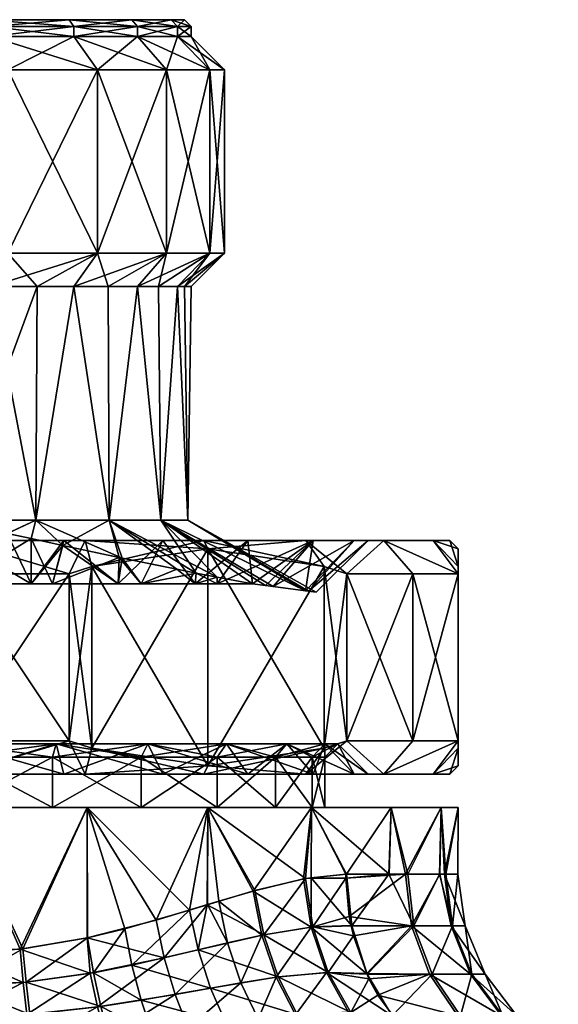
# Model space of a CAD drawing. Extents: x -0.145 to 0.145, y -0.089 to 0.
# Tile 29 of 54: x -0.073 to -0.057, y -0.03 to 0. Entities that reach past the tile are written whole.
import ezdxf

# ---------------------------------------------------------------- set-up
doc = ezdxf.new("R2010")
doc.units = 0
doc.layers.add('mesh', color=7, linetype='CONTINUOUS')

msp = doc.modelspace()

# ---------------------------------------------------------------- meshes
at = {"layer": 'mesh'}
mesh = msp.add_polyface(dxfattribs=at)
corners = [(-0.08, 0), (-0.076946, 0, -0.011398), (-0.0741, 0, -0.010219), (-0.08, 0, -0.0118), (-0.083054, 0, -0.011398), (-0.071656, 0, -0.008344), (-0.0741, 0, 0.010219), (-0.076946, 0, 0.011398), (-0.069781, 0, 0.0059), (-0.071656, 0, 0.008344), (-0.08, 0, 0.0118), (-0.083054, 0, 0.011398), (-0.076894, -0.0002, -0.011591), (-0.08, -0.0002, -0.012), (-0.074, -0.0002, -0.010392), (-0.076894, -0.0002, 0.011591), (-0.074, -0.0002, 0.010392), (-0.08, -0.0002, 0.012), (-0.083106, -0.0002, 0.011591), (-0.083106, -0.0002, -0.011591), (-0.076894, -0.0005, -0.011591), (-0.08, -0.0005, -0.012), (-0.074, -0.0005, -0.010392), (-0.076894, -0.0005, 0.011591), (-0.074, -0.0005, 0.010392), (-0.08, -0.0005, 0.012), (-0.083106, -0.0005, 0.011591), (-0.083106, -0.0005, -0.011591), (-0.076635, -0.0015, -0.012557), (-0.08, -0.0015, -0.013), (-0.076635, -0.0015, 0.012557), (-0.08, -0.0015, 0.013), (-0.083365, -0.0015, 0.012557), (-0.083365, -0.0015, -0.012557), (-0.076635, -0.007, -0.012557), (-0.08, -0.007, -0.013), (-0.0735, -0.0015, -0.011258), (-0.076635, -0.007, 0.012557), (-0.08, -0.007, 0.013), (-0.083365, -0.007, 0.012557), (-0.083365, -0.007, -0.012557), (-0.076894, -0.008, 0.011591)]
mesh.append_faces([[corners[k] for k in face] for face in [(0, 1, 2, 2), (0, 3, 1, 1), (4, 3, 0, 0), (2, 5, 0, 0), (0, 6, 7, 7), (8, 9, 0, 0), (0, 10, 11, 11), (7, 10, 0, 0), (12, 1, 13, 13), (12, 2, 1, 1), (14, 2, 12, 12), (15, 7, 16, 16), (15, 10, 7, 7), (17, 10, 15, 15), (17, 11, 10, 10), (18, 11, 17, 17), (13, 3, 19, 19), (13, 1, 3, 3), (20, 12, 21, 21), (20, 14, 12, 12), (22, 14, 20, 20), (23, 15, 24, 24), (23, 17, 15, 15), (25, 17, 23, 23), (25, 18, 17, 17), (26, 18, 25, 25), (21, 13, 27, 27), (21, 12, 13, 13), (28, 20, 29, 29), (28, 22, 20, 20), (30, 25, 23, 23), (31, 25, 30, 30), (31, 26, 25, 25), (32, 26, 31, 31), (29, 21, 33, 33), (29, 20, 21, 21), (34, 28, 35, 35), (34, 36, 28, 28), (37, 31, 30, 30), (38, 31, 37, 37), (38, 32, 31, 31), (39, 32, 38, 38), (35, 29, 40, 40), (35, 28, 29, 29), (37, 41, 38, 38)]])
mesh = msp.add_polyface(dxfattribs=at)
corners = [(-0.08, 0), (-0.069781, 0, -0.0059), (-0.068602, 0, -0.003054), (-0.071656, 0, -0.008344), (-0.068602, 0, 0.003054), (-0.069781, 0, 0.0059), (-0.0682, 0), (-0.071656, 0, 0.008344), (-0.0741, 0, 0.010219), (-0.074, -0.0002, -0.010392), (-0.0741, 0, -0.010219), (-0.071515, -0.0002, -0.008485), (-0.069608, -0.0002, -0.006), (-0.069608, -0.0002, 0.006), (-0.071515, -0.0002, 0.008485), (-0.074, -0.0002, 0.010392), (-0.076946, 0, 0.011398), (-0.074, -0.0005, -0.010392), (-0.071515, -0.0005, -0.008485), (-0.069608, -0.0005, -0.006), (-0.069608, -0.0005, 0.006), (-0.071515, -0.0005, 0.008485), (-0.074, -0.0005, 0.010392), (-0.076894, -0.0002, 0.011591), (-0.0735, -0.0015, -0.011258), (-0.076635, -0.0015, -0.012557), (-0.070808, -0.0015, -0.009192), (-0.068742, -0.0015, -0.0065), (-0.068742, -0.0015, 0.0065), (-0.070808, -0.0015, 0.009192), (-0.0735, -0.0015, 0.011258), (-0.076894, -0.0005, 0.011591), (-0.076635, -0.0015, 0.012557), (-0.0735, -0.007, -0.011258), (-0.076635, -0.007, -0.012557), (-0.070808, -0.007, -0.009192), (-0.068742, -0.007, -0.0065), (-0.070808, -0.007, 0.009192), (-0.068742, -0.007, 0.0065), (-0.0735, -0.007, 0.011258), (-0.076635, -0.007, 0.012557)]
mesh.append_faces([[corners[k] for k in face] for face in [(0, 1, 2, 2), (0, 3, 1, 1), (0, 4, 5, 5), (0, 6, 4, 4), (2, 6, 0, 0), (0, 7, 8, 8), (9, 3, 10, 10), (11, 3, 9, 9), (11, 1, 3, 3), (12, 1, 11, 11), (13, 7, 5, 5), (14, 7, 13, 13), (14, 8, 7, 7), (15, 8, 14, 14), (15, 16, 8, 8), (17, 11, 9, 9), (18, 11, 17, 17), (18, 12, 11, 11), (19, 12, 18, 18), (20, 14, 13, 13), (21, 14, 20, 20), (21, 15, 14, 14), (22, 15, 21, 21), (22, 23, 15, 15), (24, 17, 25, 25), (24, 18, 17, 17), (26, 18, 24, 24), (26, 19, 18, 18), (27, 19, 26, 26), (28, 21, 20, 20), (29, 21, 28, 28), (29, 22, 21, 21), (30, 22, 29, 29), (30, 31, 22, 22), (32, 31, 30, 30), (33, 24, 34, 34), (33, 26, 24, 24), (35, 26, 33, 33), (35, 27, 26, 26), (36, 27, 35, 35), (37, 29, 38, 38), (37, 30, 29, 29), (39, 30, 37, 37), (39, 32, 30, 30), (40, 32, 39, 39)]])
mesh = msp.add_polyface(dxfattribs=at)
corners = [(-0.069608, -0.0002, -0.006), (-0.068602, 0, -0.003054), (-0.069781, 0, -0.0059), (-0.068409, -0.0002, -0.003106), (-0.0682, 0), (-0.068, -0.0002), (-0.068602, 0, 0.003054), (-0.068409, -0.0002, 0.003106), (-0.069781, 0, 0.0059), (-0.069608, -0.0002, 0.006), (-0.069608, -0.0005, -0.006), (-0.068409, -0.0005, -0.003106), (-0.068, -0.0005), (-0.068409, -0.0005, 0.003106), (-0.069608, -0.0005, 0.006), (-0.068742, -0.0015, -0.0065), (-0.067443, -0.0015, -0.003365), (-0.067, -0.0015), (-0.067443, -0.0015, 0.003365), (-0.068742, -0.0015, 0.0065), (-0.068742, -0.007, -0.0065), (-0.067443, -0.007, -0.003365), (-0.067, -0.007), (-0.067443, -0.007, 0.003365), (-0.068742, -0.007, 0.0065), (-0.070808, -0.0015, 0.009192), (-0.06898, -0.008, -0.004485), (-0.069608, -0.008, -0.006), (-0.068409, -0.008, -0.003106), (-0.068201, -0.008, -0.001529), (-0.068, -0.008), (-0.068409, -0.008, 0.003106), (-0.068201, -0.008, 0.001529), (-0.069608, -0.008, 0.006), (-0.06898, -0.008, 0.004485)]
mesh.append_faces([[corners[k] for k in face] for face in [(0, 1, 2, 2), (3, 1, 0, 0), (3, 4, 1, 1), (5, 4, 3, 3), (5, 6, 4, 4), (7, 6, 5, 5), (7, 8, 6, 6), (9, 8, 7, 7), (10, 3, 0, 0), (11, 3, 10, 10), (11, 5, 3, 3), (12, 5, 11, 11), (12, 7, 5, 5), (13, 7, 12, 12), (13, 9, 7, 7), (14, 9, 13, 13), (15, 11, 10, 10), (16, 11, 15, 15), (16, 12, 11, 11), (17, 12, 16, 16), (17, 13, 12, 12), (18, 13, 17, 17), (18, 14, 13, 13), (19, 14, 18, 18), (20, 16, 15, 15), (21, 16, 20, 20), (21, 17, 16, 16), (22, 17, 21, 21), (22, 18, 17, 17), (23, 18, 22, 22), (23, 19, 18, 18), (24, 19, 23, 23), (24, 25, 19, 19), (26, 20, 27, 27), (26, 21, 20, 20), (28, 21, 26, 26), (29, 21, 28, 28), (29, 22, 21, 21), (30, 22, 29, 29), (22, 31, 23, 23), (22, 32, 31, 31), (30, 32, 22, 22), (23, 33, 24, 24), (23, 34, 33, 33), (31, 34, 23, 23)]])
mesh = msp.add_polyface(dxfattribs=at)
corners = [(-0.071817, -0.01561, 0.011881), (-0.075, -0.01561, 0.01475), (-0.075, -0.01561, 0.0123), (-0.071182, -0.01561, 0.014247), (-0.06885, -0.01561, 0.010652), (-0.075204, -0.008, -0.011), (-0.0735, -0.007, -0.011258), (-0.076635, -0.007, -0.012557), (-0.074, -0.008, -0.010392), (-0.072621, -0.008, -0.009334), (-0.070808, -0.007, -0.009192), (-0.071515, -0.008, -0.008485), (-0.070486, -0.008, -0.007145), (-0.068742, -0.007, -0.0065), (-0.069608, -0.008, -0.006), (-0.071515, -0.008, 0.008485), (-0.070808, -0.007, 0.009192), (-0.068742, -0.007, 0.0065), (-0.070486, -0.008, 0.007145), (-0.069608, -0.008, 0.006), (-0.0735, -0.007, 0.011258), (-0.075204, -0.008, 0.011), (-0.076894, -0.008, 0.011591), (-0.074, -0.008, 0.010392), (-0.072621, -0.008, 0.009334), (-0.075204, -0.014999, 0.011), (-0.072659, -0.015, 0.009492), (-0.07046, -0.015, 0.007279), (-0.068906, -0.015, 0.004574), (-0.075204, -0.014999, -0.011), (-0.072659, -0.015, -0.009492), (-0.07046, -0.015, -0.007279), (-0.068906, -0.015, -0.004574), (-0.075, -0.01691, -0.011), (-0.073511, -0.015395, -0.010899), (-0.075551, -0.01691, 0.010927), (-0.075554, -0.015, 0.010952), (-0.071849, -0.015764, 0.010539), (-0.073508, -0.015396, 0.010898), (-0.072794, -0.015554, 0.010744), (-0.072794, -0.015554, -0.010744), (-0.071849, -0.015764, -0.010539), (-0.070073, -0.01614, -0.009835)]
mesh.append_faces([[corners[k] for k in face] for face in [(0, 1, 2, 2), (0, 3, 1, 1), (4, 3, 0, 0), (5, 6, 7, 7), (8, 6, 5, 5), (9, 6, 8, 8), (9, 10, 6, 6), (11, 10, 9, 9), (12, 10, 11, 11), (12, 13, 10, 10), (14, 13, 12, 12), (15, 16, 17, 17), (17, 18, 15, 15), (17, 19, 18, 18), (20, 21, 22, 22), (20, 23, 21, 21), (16, 23, 20, 20), (16, 24, 23, 23), (15, 24, 16, 16), (23, 25, 21, 21), (24, 25, 23, 23), (24, 26, 25, 25), (15, 26, 24, 24), (15, 27, 26, 26), (18, 27, 15, 15), (19, 27, 18, 18), (19, 28, 27, 27), (29, 8, 5, 5), (30, 8, 29, 29), (30, 9, 8, 8), (30, 11, 9, 9), (31, 11, 30, 30), (31, 12, 11, 11), (31, 14, 12, 12), (32, 14, 31, 31), (33, 34, 29, 29), (35, 36, 25, 25), (37, 26, 27, 27), (26, 38, 25, 25), (26, 39, 38, 38), (37, 39, 26, 26), (34, 30, 29, 29), (34, 40, 30, 30), (41, 30, 40, 40), (42, 31, 30, 30)]])
mesh = msp.add_polyface(dxfattribs=at)
corners = [(-0.06885, -0.01561, -0.010652), (-0.06457, -0.01561, -0.01043), (-0.066303, -0.01561, -0.008697), (-0.067625, -0.01561, -0.012774), (-0.071817, -0.01561, -0.011881), (-0.071182, -0.01561, -0.014247), (-0.06885, -0.01561, 0.010652), (-0.067625, -0.01561, 0.012774), (-0.071182, -0.01561, 0.014247), (-0.066303, -0.01561, 0.008697), (-0.06457, -0.01561, 0.01043), (-0.064348, -0.01561, 0.00615), (-0.062226, -0.01561, 0.007375), (-0.063119, -0.01561, 0.003183), (-0.062226, -0.01561, -0.007375), (-0.064348, -0.01561, -0.00615), (-0.066166, -0.01691, 0.006554), (-0.063119, -0.01561, -0.003183), (-0.064578, -0.01712, -0.002793), (-0.0627, -0.01561), (-0.06449, -0.017132, -0.002034), (-0.067884, -0.01691, -0.008286), (-0.067222, -0.01691, -0.007778), (-0.067884, -0.01691, 0.008286), (-0.0675, -0.01586, -0.01299), (-0.070981, -0.016389, -0.015), (-0.063341, -0.01661, -0.010589), (-0.064019, -0.016389, -0.010981), (-0.0675, -0.01586, 0.01299), (-0.064019, -0.016389, 0.010981), (-0.063341, -0.01661, 0.010589), (-0.06898, -0.008, 0.004485), (-0.068906, -0.015, 0.004574), (-0.069608, -0.008, 0.006), (-0.068409, -0.008, 0.003106), (-0.068102, -0.015, 0.00156), (-0.068201, -0.008, 0.001529), (-0.068, -0.008), (-0.068102, -0.015, -0.001542), (-0.068201, -0.008, -0.001529), (-0.068409, -0.008, -0.003106), (-0.068906, -0.015, -0.004574), (-0.06898, -0.008, -0.004485), (-0.069608, -0.008, -0.006), (-0.067856, -0.016585, 0.008326), (-0.07046, -0.015, 0.007279), (-0.067222, -0.016708, 0.007779), (-0.07046, -0.015, -0.007279), (-0.067218, -0.016709, -0.007774), (-0.06449, -0.017132, 0.002034), (-0.064578, -0.01712, 0.002793), (-0.065545, -0.016993, 0.005459), (-0.065775, -0.016962, 0.005864)]
mesh.append_faces([[corners[k] for k in face] for face in [(0, 1, 2, 2), (0, 3, 1, 1), (4, 3, 0, 0), (4, 5, 3, 3), (6, 7, 8, 8), (9, 7, 6, 6), (9, 10, 7, 7), (11, 10, 9, 9), (11, 12, 10, 10), (13, 12, 11, 11), (2, 14, 15, 15), (2, 1, 14, 14), (9, 16, 11, 11), (17, 18, 15, 15), (19, 20, 17, 17), (2, 21, 0, 0), (15, 22, 2, 2), (6, 23, 9, 9), (3, 24, 1, 1), (3, 25, 24, 24), (5, 25, 3, 3), (1, 26, 14, 14), (24, 27, 1, 1), (7, 28, 8, 8), (7, 29, 28, 28), (10, 29, 7, 7), (12, 30, 10, 10), (31, 32, 33, 33), (34, 32, 31, 31), (34, 35, 32, 32), (36, 35, 34, 34), (37, 35, 36, 36), (37, 38, 35, 35), (39, 38, 37, 37), (39, 40, 38, 38), (41, 42, 43, 43), (41, 40, 42, 42), (38, 40, 41, 41), (32, 44, 45, 45), (16, 46, 32, 32), (47, 48, 41, 41), (18, 38, 41, 41), (49, 35, 38, 38), (50, 32, 35, 35), (51, 52, 32, 32)]])
mesh = msp.add_polyface(dxfattribs=at)
corners = [(-0.075, -0.01561, -0.0123), (-0.071182, -0.01561, -0.014247), (-0.071817, -0.01561, -0.011881), (-0.075, -0.01561, -0.01475), (-0.078183, -0.01561, -0.011881), (-0.06885, -0.01561, -0.010652), (-0.070185, -0.01691, -0.00981), (-0.072796, -0.01691, -0.01071), (-0.072153, -0.01691, -0.010625), (-0.075, -0.01691, -0.011), (-0.075551, -0.01691, -0.010927), (-0.075, -0.01561, 0.0123), (-0.072796, -0.01691, 0.01071), (-0.071817, -0.01561, 0.011881), (-0.075, -0.01691, 0.011), (-0.075551, -0.01691, 0.010927), (-0.070185, -0.01691, 0.00981), (-0.06885, -0.01561, 0.010652), (-0.072153, -0.01691, 0.010625), (-0.071659, -0.01661, -0.015392), (-0.070981, -0.016389, -0.015), (-0.075, -0.01661, -0.01575), (-0.071182, -0.01561, 0.014247), (-0.071659, -0.01661, 0.015392), (-0.075, -0.01561, 0.01475), (-0.070981, -0.016389, 0.015), (-0.0675, -0.01586, 0.01299), (-0.075, -0.01661, 0.01575), (-0.071659, -0.02161, 0.015392), (-0.073511, -0.015395, -0.010899), (-0.072794, -0.015554, -0.010744), (-0.071849, -0.015764, -0.010539), (-0.073508, -0.015396, 0.010898), (-0.072794, -0.015554, 0.010744), (-0.071849, -0.015764, 0.010539), (-0.0695, -0.01691, -0.009526), (-0.070073, -0.01614, -0.009835), (-0.075204, -0.014999, -0.011), (-0.07016, -0.016121, 0.00987), (-0.0695, -0.01691, 0.009526), (-0.075554, -0.015, -0.010952), (-0.075204, -0.014999, 0.011), (-0.07046, -0.015, 0.007279), (-0.068434, -0.016471, 0.008825), (-0.072659, -0.015, -0.009492), (-0.068434, -0.016471, -0.008825), (-0.07046, -0.015, -0.007279)]
mesh.append_faces([[corners[k] for k in face] for face in [(0, 1, 2, 2), (0, 3, 1, 1), (4, 3, 0, 0), (5, 6, 2, 2), (2, 7, 0, 0), (2, 8, 7, 7), (6, 8, 2, 2), (0, 9, 10, 10), (7, 9, 0, 0), (11, 12, 13, 13), (11, 14, 12, 12), (15, 14, 11, 11), (13, 16, 17, 17), (13, 18, 16, 16), (12, 18, 13, 13), (1, 19, 20, 20), (3, 19, 1, 1), (3, 21, 19, 19), (22, 23, 24, 24), (22, 25, 23, 23), (26, 25, 22, 22), (23, 27, 24, 24), (28, 23, 25, 25), (7, 29, 9, 9), (7, 30, 29, 29), (8, 30, 7, 7), (8, 31, 30, 30), (6, 31, 8, 8), (32, 14, 15, 15), (33, 14, 32, 32), (33, 12, 14, 14), (34, 12, 33, 33), (34, 18, 12, 12), (35, 36, 6, 6), (9, 37, 10, 10), (6, 36, 31, 31), (38, 18, 34, 34), (38, 16, 18, 18), (38, 39, 16, 16), (37, 40, 10, 10), (15, 41, 32, 32), (34, 42, 38, 38), (42, 43, 38, 38), (36, 44, 31, 31), (36, 45, 46, 46)]])
mesh = msp.add_polyface(dxfattribs=at)
corners = [(-0.069302, -0.021705, 0.009868), (-0.067222, -0.0221, 0.007778), (-0.0695, -0.0221, 0.009526), (-0.066943, -0.021705, 0.008057), (-0.065474, -0.0221, 0.0055), (-0.065132, -0.021705, 0.005697), (-0.066943, -0.021705, -0.008057), (-0.0695, -0.0221, -0.009526), (-0.067222, -0.0221, -0.007778), (-0.069302, -0.021705, -0.009868), (-0.06885, -0.02261, -0.010652), (-0.065132, -0.021705, -0.005697), (-0.066303, -0.02261, -0.008697), (-0.066303, -0.02261, 0.008697), (-0.066303, -0.01561, -0.008697), (-0.067222, -0.01691, -0.007778), (-0.067884, -0.01691, -0.008286), (-0.064348, -0.01561, -0.00615), (-0.066166, -0.01691, -0.006554), (-0.06885, -0.01561, -0.010652), (-0.0695, -0.01691, -0.009526), (-0.070185, -0.01691, -0.00981), (-0.066303, -0.01561, 0.008697), (-0.067222, -0.01691, 0.007778), (-0.066166, -0.01691, 0.006554), (-0.067884, -0.01691, 0.008286), (-0.06885, -0.01561, 0.010652), (-0.0695, -0.01691, 0.009526), (-0.070185, -0.01691, 0.00981), (-0.067625, -0.02261, -0.012774), (-0.064019, -0.021831, -0.010981), (-0.0675, -0.02236, -0.01299), (-0.067625, -0.02261, 0.012774), (-0.070981, -0.021831, 0.015), (-0.0675, -0.02236, 0.01299), (-0.0675, -0.01586, 0.01299), (-0.070981, -0.016389, 0.015), (-0.0675, -0.01586, -0.01299), (-0.070981, -0.016389, -0.015), (-0.068434, -0.016471, -0.008825), (-0.067856, -0.016585, -0.008326), (-0.067218, -0.016709, -0.007774), (-0.067856, -0.016585, 0.008326), (-0.068434, -0.016471, 0.008825), (-0.067222, -0.016708, 0.007779), (-0.070073, -0.01614, -0.009835), (-0.07016, -0.016121, 0.00987), (-0.068906, -0.015, 0.004574), (-0.065775, -0.016962, 0.005864), (-0.07046, -0.015, 0.007279), (-0.068906, -0.015, -0.004574), (-0.065775, -0.016962, -0.005864), (-0.07046, -0.015, -0.007279), (-0.065545, -0.016993, -0.005459), (-0.064578, -0.01712, -0.002793)]
mesh.append_faces([[corners[k] for k in face] for face in [(0, 1, 2, 2), (3, 1, 0, 0), (3, 4, 1, 1), (5, 4, 3, 3), (6, 7, 8, 8), (9, 7, 6, 6), (6, 10, 9, 9), (11, 12, 6, 6), (0, 13, 3, 3), (14, 15, 16, 16), (17, 18, 15, 15), (19, 20, 21, 21), (16, 20, 19, 19), (22, 23, 24, 24), (22, 25, 23, 23), (26, 27, 25, 25), (28, 27, 26, 26), (29, 30, 31, 31), (32, 33, 34, 34), (33, 35, 34, 34), (33, 36, 35, 35), (31, 37, 38, 38), (30, 37, 31, 31), (16, 39, 20, 20), (16, 40, 39, 39), (15, 40, 16, 16), (15, 41, 40, 40), (18, 41, 15, 15), (42, 27, 43, 43), (42, 25, 27, 27), (44, 25, 42, 42), (44, 23, 25, 25), (24, 23, 44, 44), (20, 39, 45, 45), (43, 27, 46, 46), (24, 47, 48, 48), (49, 42, 43, 43), (47, 44, 42, 42), (50, 18, 51, 51), (50, 41, 18, 18), (52, 40, 41, 41), (52, 39, 40, 40), (53, 50, 51, 51), (54, 50, 53, 53)]])
mesh = msp.add_polyface(dxfattribs=at)
corners = [(-0.065132, -0.021705, 0.005697), (-0.064375, -0.0221, 0.002847), (-0.065474, -0.0221, 0.0055), (-0.063993, -0.021705, 0.002949), (-0.064, -0.0221), (-0.063605, -0.021705), (-0.064375, -0.0221, -0.002847), (-0.063993, -0.021705, -0.002949), (-0.065474, -0.0221, -0.0055), (-0.065132, -0.021705, -0.005697), (-0.067222, -0.0221, -0.007778), (-0.066943, -0.021705, -0.008057), (-0.064348, -0.02261, -0.00615), (-0.063119, -0.02261, -0.003183), (-0.0627, -0.02261), (-0.063119, -0.02261, 0.003183), (-0.066943, -0.021705, 0.008057), (-0.064348, -0.02261, 0.00615), (-0.063119, -0.01561, 0.003183), (-0.064348, -0.01561, 0.00615), (-0.065545, -0.016993, 0.005459), (-0.065775, -0.016962, 0.005864), (-0.066166, -0.01691, 0.006554), (-0.06449, -0.017132, 0.002034), (-0.0627, -0.01561), (-0.064578, -0.01712, 0.002793), (-0.064348, -0.01561, -0.00615), (-0.065545, -0.016993, -0.005459), (-0.065775, -0.016962, -0.005864), (-0.064578, -0.01712, -0.002793), (-0.063119, -0.01561, -0.003183), (-0.06449, -0.017132, -0.002034), (-0.064253, -0.017163), (-0.066166, -0.01691, -0.006554), (-0.06457, -0.01561, -0.01043), (-0.064019, -0.016389, -0.010981), (-0.063341, -0.01661, -0.010589), (-0.06457, -0.01561, 0.01043), (-0.063341, -0.01661, 0.010589), (-0.064019, -0.016389, 0.010981), (-0.06457, -0.02261, -0.01043), (-0.063341, -0.02161, -0.010589), (-0.064019, -0.021831, -0.010981), (-0.06457, -0.02261, 0.01043), (-0.063341, -0.02161, 0.010589), (-0.062226, -0.02261, 0.007375), (-0.064019, -0.021831, 0.010981), (-0.0675, -0.02236, 0.01299), (-0.0675, -0.01586, 0.01299), (-0.0675, -0.01586, -0.01299), (-0.068102, -0.015, -0.001542), (-0.068102, -0.015, 0.00156), (-0.068906, -0.015, 0.004574)]
mesh.append_faces([[corners[k] for k in face] for face in [(0, 1, 2, 2), (3, 1, 0, 0), (3, 4, 1, 1), (5, 4, 3, 3), (5, 6, 4, 4), (7, 6, 5, 5), (7, 8, 6, 6), (9, 8, 7, 7), (9, 10, 8, 8), (11, 10, 9, 9), (7, 12, 9, 9), (5, 13, 7, 7), (3, 14, 5, 5), (0, 15, 3, 3), (16, 17, 0, 0), (18, 19, 20, 20), (19, 21, 20, 20), (19, 22, 21, 21), (18, 23, 24, 24), (18, 25, 23, 23), (20, 25, 18, 18), (26, 27, 28, 28), (26, 29, 27, 27), (30, 31, 29, 29), (24, 32, 31, 31), (23, 32, 24, 24), (28, 33, 26, 26), (34, 35, 36, 36), (37, 38, 39, 39), (40, 41, 42, 42), (43, 44, 45, 45), (43, 46, 44, 44), (47, 46, 43, 43), (46, 38, 44, 44), (46, 39, 38, 38), (47, 39, 46, 46), (47, 48, 39, 39), (42, 35, 49, 49), (41, 35, 42, 42), (41, 36, 35, 35), (31, 50, 29, 29), (32, 50, 31, 31), (23, 50, 32, 32), (25, 51, 23, 23), (20, 52, 25, 25)]])
mesh = msp.add_polyface(dxfattribs=at)
corners = [(-0.063119, -0.01561, 0.003183), (-0.060753, -0.01561, 0.003818), (-0.062226, -0.01561, 0.007375), (-0.0627, -0.01561), (-0.06025, -0.01561), (-0.063119, -0.01561, -0.003183), (-0.060753, -0.01561, -0.003818), (-0.064348, -0.01561, -0.00615), (-0.062226, -0.01561, -0.007375), (-0.06, -0.01586), (-0.06, -0.016389, -0.004019), (-0.06, -0.01661, -0.004802), (-0.06136, -0.01661, -0.007875), (-0.063341, -0.01661, -0.010589), (-0.06, -0.01661, 0.004802), (-0.06, -0.016389, 0.004019), (-0.06136, -0.01661, 0.007875), (-0.063341, -0.01661, 0.010589), (-0.06025, -0.02261), (-0.06, -0.021831, 0.004019), (-0.06, -0.02236), (-0.060753, -0.02261, 0.003818), (-0.06, -0.02161, 0.004802), (-0.062226, -0.02261, 0.007375), (-0.060753, -0.02261, -0.003818), (-0.06, -0.02161, -0.004802), (-0.062226, -0.02261, -0.007375), (-0.06, -0.021831, -0.004019), (-0.06136, -0.02161, -0.007875), (-0.063341, -0.02161, -0.010589), (-0.06136, -0.02161, 0.007875), (-0.063341, -0.02161, 0.010589)]
mesh.append_faces([[corners[k] for k in face] for face in [(0, 1, 2, 2), (3, 1, 0, 0), (3, 4, 1, 1), (5, 4, 3, 3), (5, 6, 4, 4), (7, 6, 5, 5), (7, 8, 6, 6), (4, 9, 1, 1), (4, 10, 9, 9), (6, 10, 4, 4), (6, 11, 10, 10), (8, 11, 6, 6), (8, 12, 11, 11), (13, 12, 8, 8), (1, 14, 2, 2), (1, 15, 14, 14), (9, 15, 1, 1), (2, 16, 17, 17), (14, 16, 2, 2), (18, 19, 20, 20), (21, 22, 19, 19), (23, 22, 21, 21), (24, 25, 26, 26), (24, 27, 25, 25), (20, 27, 24, 24), (26, 28, 29, 29), (25, 28, 26, 26), (23, 30, 22, 22), (23, 31, 30, 30), (27, 11, 25, 25), (27, 10, 11, 11), (20, 10, 27, 27), (20, 9, 10, 10), (19, 9, 20, 20), (19, 15, 9, 9), (22, 15, 19, 19), (22, 14, 15, 15), (28, 25, 11, 11), (12, 28, 11, 11), (12, 29, 28, 28), (13, 29, 12, 12), (30, 31, 17, 17), (16, 30, 17, 17), (16, 22, 30, 30), (14, 22, 16, 16)]])
mesh = msp.add_polyface(dxfattribs=at)
corners = [(-0.072153, -0.02361, -0.010625), (-0.0695, -0.0221, -0.009526), (-0.072153, -0.0221, -0.010625), (-0.0695, -0.02361, 0.009526), (-0.072153, -0.0221, 0.010625), (-0.0695, -0.0221, 0.009526), (-0.072153, -0.02361, 0.010625), (-0.075, -0.0221, 0.011), (-0.075, -0.02361, 0.011), (-0.077847, -0.0221, 0.010625), (-0.075, -0.02361, -0.011), (-0.075, -0.0221, -0.011), (-0.072051, -0.021705, 0.011007), (-0.075, -0.021705, 0.011395), (-0.069302, -0.021705, 0.009868), (-0.069302, -0.021705, -0.009868), (-0.072051, -0.021705, -0.011007), (-0.075, -0.021705, -0.011395), (-0.077847, -0.0221, -0.010625), (-0.071817, -0.02261, -0.011881), (-0.075, -0.02261, -0.01475), (-0.075, -0.02261, -0.0123), (-0.071182, -0.02261, -0.014247), (-0.06885, -0.02261, -0.010652), (-0.075, -0.02261, 0.0123), (-0.071182, -0.02261, 0.014247), (-0.071817, -0.02261, 0.011881), (-0.075, -0.02261, 0.01475), (-0.078183, -0.02261, 0.011881), (-0.06885, -0.02261, 0.010652), (-0.077949, -0.021705, 0.011007), (-0.071659, -0.02161, -0.015392), (-0.070981, -0.021831, -0.015), (-0.0675, -0.02236, -0.01299), (-0.075, -0.02161, -0.01575), (-0.071659, -0.02161, 0.015392), (-0.070981, -0.021831, 0.015), (-0.075, -0.02161, 0.01575), (-0.070981, -0.016389, 0.015), (-0.071659, -0.01661, -0.015392), (-0.070981, -0.016389, -0.015), (-0.075, -0.01661, -0.01575), (-0.078341, -0.02161, -0.015392), (-0.075, -0.01661, 0.01575), (-0.071659, -0.01661, 0.015392)]
mesh.append_faces([[corners[k] for k in face] for face in [(0, 1, 2, 2), (3, 4, 5, 5), (6, 7, 4, 4), (8, 9, 7, 7), (10, 2, 11, 11), (12, 4, 13, 13), (12, 5, 4, 4), (14, 5, 12, 12), (15, 2, 1, 1), (16, 2, 15, 15), (16, 11, 2, 2), (17, 11, 16, 16), (17, 18, 11, 11), (13, 4, 7, 7), (19, 20, 21, 21), (19, 22, 20, 20), (23, 22, 19, 19), (24, 25, 26, 26), (24, 27, 25, 25), (28, 27, 24, 24), (16, 21, 17, 17), (16, 19, 21, 21), (15, 19, 16, 16), (15, 23, 19, 19), (12, 29, 14, 14), (12, 26, 29, 29), (13, 26, 12, 12), (13, 24, 26, 26), (30, 24, 13, 13), (22, 31, 20, 20), (22, 32, 31, 31), (33, 32, 22, 22), (31, 34, 20, 20), (25, 35, 36, 36), (27, 35, 25, 25), (27, 37, 35, 35), (35, 38, 36, 36), (32, 39, 31, 31), (32, 40, 39, 39), (33, 40, 32, 32), (34, 31, 39, 39), (41, 34, 39, 39), (41, 42, 34, 34), (43, 35, 37, 37), (44, 35, 43, 43)]])
mesh = msp.add_polyface(dxfattribs=at)
corners = [(-0.0695, -0.02361, -0.009526), (-0.067222, -0.0221, -0.007778), (-0.0695, -0.0221, -0.009526), (-0.067222, -0.02361, -0.007778), (-0.065474, -0.0221, -0.0055), (-0.065474, -0.02361, -0.0055), (-0.065474, -0.02361, 0.0055), (-0.067222, -0.0221, 0.007778), (-0.065474, -0.0221, 0.0055), (-0.067222, -0.02361, 0.007778), (-0.0695, -0.0221, 0.009526), (-0.0695, -0.02361, 0.009526), (-0.06805, -0.026687, -0.013293), (-0.067519, -0.026528, -0.01296), (-0.0675, -0.02361, -0.01299), (-0.071118, -0.02361, -0.014489), (-0.069993, -0.027248, -0.01414), (-0.06609, -0.0261, -0.012067), (-0.064576, -0.025737, -0.010786), (-0.0675, -0.02361, 0.01299), (-0.067177, -0.02642, 0.012799), (-0.06751, -0.026521, 0.012971), (-0.066145, -0.026115, 0.012107), (-0.064393, -0.02361, 0.010607), (-0.069049, -0.026986, 0.013769), (-0.071118, -0.02361, 0.014489), (-0.064393, -0.02361, -0.010607), (-0.072153, -0.02361, -0.010625), (-0.065826, -0.02743, -0.012063), (-0.067788, -0.02788, -0.013296), (-0.066909, -0.02767, 0.012794), (-0.065881, -0.02744, 0.012103), (-0.06441, -0.027195, 0.010875), (-0.06885, -0.02261, -0.010652), (-0.067625, -0.02261, -0.012774), (-0.071182, -0.02261, -0.014247), (-0.066303, -0.02261, -0.008697), (-0.06457, -0.02261, -0.01043), (-0.06885, -0.02261, 0.010652), (-0.06457, -0.02261, 0.01043), (-0.066303, -0.02261, 0.008697), (-0.067625, -0.02261, 0.012774), (-0.071817, -0.02261, 0.011881), (-0.071182, -0.02261, 0.014247), (-0.066943, -0.021705, -0.008057), (-0.065132, -0.021705, -0.005697), (-0.064348, -0.02261, -0.00615), (-0.069302, -0.021705, 0.009868), (-0.0675, -0.02236, -0.01299), (-0.064019, -0.021831, -0.010981), (-0.0675, -0.02236, 0.01299), (-0.070981, -0.021831, 0.015)]
mesh.append_faces([[corners[k] for k in face] for face in [(0, 1, 2, 2), (3, 1, 0, 0), (3, 4, 1, 1), (5, 4, 3, 3), (6, 7, 8, 8), (9, 7, 6, 6), (9, 10, 7, 7), (11, 10, 9, 9), (12, 13, 14, 14), (15, 12, 14, 14), (15, 16, 12, 12), (14, 17, 18, 18), (13, 17, 14, 14), (19, 20, 21, 21), (19, 22, 20, 20), (23, 22, 19, 19), (24, 19, 21, 21), (24, 25, 19, 19), (9, 19, 11, 11), (9, 23, 19, 19), (6, 23, 9, 9), (0, 26, 3, 3), (0, 14, 26, 26), (27, 14, 0, 0), (27, 15, 14, 14), (28, 17, 13, 13), (28, 18, 17, 17), (29, 13, 12, 12), (30, 21, 20, 20), (31, 20, 22, 22), (32, 31, 22, 22), (33, 34, 35, 35), (36, 34, 33, 33), (36, 37, 34, 34), (38, 39, 40, 40), (38, 41, 39, 39), (42, 41, 38, 38), (42, 43, 41, 41), (44, 36, 33, 33), (45, 46, 36, 36), (47, 38, 40, 40), (34, 48, 35, 35), (37, 49, 34, 34), (41, 50, 39, 39), (43, 51, 41, 41)]])
mesh = msp.add_polyface(dxfattribs=at)
corners = [(-0.065474, -0.02361, -0.0055), (-0.064375, -0.0221, -0.002847), (-0.065474, -0.0221, -0.0055), (-0.064375, -0.02361, -0.002847), (-0.064, -0.0221), (-0.064, -0.02361), (-0.064375, -0.0221, 0.002847), (-0.064375, -0.02361, 0.002847), (-0.065474, -0.0221, 0.0055), (-0.065474, -0.02361, 0.0055), (-0.064576, -0.025737, -0.010786), (-0.064403, -0.025719, -0.010598), (-0.064393, -0.02361, -0.010607), (-0.0675, -0.02361, -0.01299), (-0.063372, -0.02561, -0.009476), (-0.062071, -0.02561, -0.007461), (-0.063347, -0.02561, 0.009445), (-0.064393, -0.02361, 0.010607), (-0.06201, -0.02361, 0.0075), (-0.064406, -0.025723, 0.010595), (-0.064635, -0.025747, 0.010843), (-0.066145, -0.026115, 0.012107), (-0.060511, -0.02361, 0.003882), (-0.06, -0.02361), (-0.060511, -0.02361, -0.003882), (-0.067222, -0.02361, -0.007778), (-0.06201, -0.02361, -0.0075), (-0.063371, -0.025735, -0.009476), (-0.064352, -0.02719, -0.01082), (-0.063263, -0.026875, -0.009556), (-0.065826, -0.02743, -0.012063), (-0.062081, -0.02561, 0.007455), (-0.063189, -0.027163, 0.009574), (-0.06441, -0.027195, 0.010875), (-0.064348, -0.02261, -0.00615), (-0.06457, -0.02261, -0.01043), (-0.066303, -0.02261, -0.008697), (-0.062226, -0.02261, -0.007375), (-0.063119, -0.02261, -0.003183), (-0.066303, -0.02261, 0.008697), (-0.062226, -0.02261, 0.007375), (-0.064348, -0.02261, 0.00615), (-0.06457, -0.02261, 0.01043), (-0.063993, -0.021705, -0.002949), (-0.063605, -0.021705), (-0.0627, -0.02261), (-0.063993, -0.021705, 0.002949), (-0.063119, -0.02261, 0.003183), (-0.065132, -0.021705, 0.005697), (-0.066943, -0.021705, 0.008057), (-0.063341, -0.02161, -0.010589)]
mesh.append_faces([[corners[k] for k in face] for face in [(0, 1, 2, 2), (3, 1, 0, 0), (3, 4, 1, 1), (5, 4, 3, 3), (5, 6, 4, 4), (7, 6, 5, 5), (7, 8, 6, 6), (9, 8, 7, 7), (10, 11, 12, 12), (13, 10, 12, 12), (12, 14, 15, 15), (11, 14, 12, 12), (16, 17, 18, 18), (19, 17, 16, 16), (17, 20, 21, 21), (19, 20, 17, 17), (9, 18, 17, 17), (7, 18, 9, 9), (5, 22, 7, 7), (3, 23, 5, 5), (0, 24, 3, 3), (25, 26, 0, 0), (25, 12, 26, 26), (27, 14, 11, 11), (27, 28, 29, 29), (27, 10, 28, 28), (11, 10, 27, 27), (30, 28, 10, 10), (15, 14, 27, 27), (16, 31, 32, 32), (33, 20, 19, 19), (33, 21, 20, 20), (32, 19, 16, 16), (32, 33, 19, 19), (34, 35, 36, 36), (34, 37, 35, 35), (38, 37, 34, 34), (39, 40, 41, 41), (39, 42, 40, 40), (43, 38, 34, 34), (44, 45, 38, 38), (46, 47, 45, 45), (48, 41, 47, 47), (49, 39, 41, 41), (37, 50, 35, 35)]])
mesh = msp.add_polyface(dxfattribs=at)
corners = [(-0.06201, -0.02361, -0.0075), (-0.06158, -0.02561, -0.006701), (-0.060511, -0.02361, -0.003882), (-0.062071, -0.02561, -0.007461), (-0.064393, -0.02361, -0.010607), (-0.06041, -0.02561, -0.003482), (-0.06, -0.02361), (-0.06055, -0.02561, -0.003868), (-0.060373, -0.02561, 0.003324), (-0.060511, -0.02361, 0.003882), (-0.060563, -0.02561, 0.003864), (-0.061508, -0.02561, 0.006556), (-0.06201, -0.02361, 0.0075), (-0.062081, -0.02561, 0.007455), (-0.063347, -0.02561, 0.009445), (-0.064375, -0.02361, 0.002847), (-0.064, -0.02361), (-0.064375, -0.02361, -0.002847), (-0.065474, -0.02361, -0.0055), (-0.063371, -0.025735, -0.009476), (-0.062733, -0.028587, -0.009976), (-0.061397, -0.027163, -0.006792), (-0.06314, -0.027456, -0.009652), (-0.061325, -0.027163, 0.006645), (-0.063189, -0.027163, 0.009574), (-0.060174, -0.027163, 0.003369), (-0.059796, -0.027163, -0.000082), (-0.060211, -0.027163, -0.003529), (-0.063263, -0.026875, -0.009556), (-0.063119, -0.02261, -0.003183), (-0.060753, -0.02261, -0.003818), (-0.062226, -0.02261, -0.007375), (-0.0627, -0.02261), (-0.06025, -0.02261), (-0.063119, -0.02261, 0.003183), (-0.060753, -0.02261, 0.003818), (-0.064348, -0.02261, 0.00615), (-0.062226, -0.02261, 0.007375), (-0.06, -0.02236), (-0.06, -0.021831, 0.004019), (-0.060009, -0.02561, -0.000001), (-0.063204, -0.027152, -0.009602)]
mesh.append_faces([[corners[k] for k in face] for face in [(0, 1, 2, 2), (0, 3, 1, 1), (4, 3, 0, 0), (2, 5, 6, 6), (2, 7, 5, 5), (1, 7, 2, 2), (8, 9, 6, 6), (10, 9, 8, 8), (11, 9, 10, 10), (11, 12, 9, 9), (13, 12, 11, 11), (14, 12, 13, 13), (15, 9, 12, 12), (16, 6, 9, 9), (17, 2, 6, 6), (18, 0, 2, 2), (3, 19, 1, 1), (20, 21, 22, 22), (13, 11, 23, 23), (24, 13, 23, 23), (10, 8, 25, 25), (23, 10, 25, 25), (11, 10, 23, 23), (26, 5, 27, 27), (1, 21, 7, 7), (1, 28, 21, 21), (19, 28, 1, 1), (27, 7, 21, 21), (5, 7, 27, 27), (29, 30, 31, 31), (32, 30, 29, 29), (32, 33, 30, 30), (34, 33, 32, 32), (34, 35, 33, 33), (36, 35, 34, 34), (36, 37, 35, 35), (33, 38, 30, 30), (35, 39, 33, 33), (6, 5, 40, 40), (8, 6, 40, 40), (21, 41, 22, 22), (28, 41, 21, 21), (25, 40, 26, 26), (8, 40, 25, 25), (40, 5, 26, 26)]])
mesh = msp.add_polyface(dxfattribs=at)
corners = [(-0.072153, -0.02361, -0.010625), (-0.072153, -0.0221, -0.010625), (-0.075, -0.02361, -0.011), (-0.0695, -0.02361, -0.009526), (-0.0695, -0.0221, -0.009526), (-0.072153, -0.02361, 0.010625), (-0.072153, -0.0221, 0.010625), (-0.0695, -0.02361, 0.009526), (-0.075, -0.02361, 0.011), (-0.075, -0.0221, 0.011), (-0.077847, -0.02361, 0.010625), (-0.077847, -0.0221, 0.010625), (-0.075, -0.0221, -0.011), (-0.077847, -0.02361, -0.010625), (-0.075, -0.02361, -0.015), (-0.077561, -0.027768, -0.01478), (-0.075635, -0.027955, -0.014987), (-0.078882, -0.02361, -0.014489), (-0.073043, -0.02785, -0.014872), (-0.071118, -0.02361, -0.014489), (-0.071118, -0.02361, 0.014489), (-0.073128, -0.02786, 0.014883), (-0.075, -0.02361, 0.015), (-0.077456, -0.027784, 0.014798), (-0.075509, -0.02796, 0.014991), (-0.078882, -0.02361, 0.014489), (-0.0675, -0.02361, 0.01299), (-0.070927, -0.028563, -0.014535), (-0.069776, -0.028337, -0.014172), (-0.069993, -0.027248, -0.01414), (-0.074998, -0.028946, -0.01508), (-0.072949, -0.028845, -0.014944), (-0.077682, -0.028775, -0.014846), (-0.075666, -0.028935, -0.015066), (-0.075534, -0.028939, 0.015071), (-0.075052, -0.028946, 0.01508), (-0.071028, -0.028581, 0.014562), (-0.073038, -0.028853, 0.014955), (-0.075, -0.027968, -0.015), (-0.071104, -0.027518, -0.014485), (-0.07112, -0.027518, 0.014483), (-0.069049, -0.026986, 0.013769), (-0.07505, -0.027968, 0.015), (-0.068807, -0.028121, 0.013787)]
mesh.append_faces([[corners[k] for k in face] for face in [(0, 1, 2, 2), (3, 4, 0, 0), (5, 6, 7, 7), (8, 9, 5, 5), (10, 11, 8, 8), (2, 12, 13, 13), (14, 15, 16, 16), (17, 15, 14, 14), (14, 18, 19, 19), (20, 21, 22, 22), (23, 22, 24, 24), (23, 25, 22, 22), (5, 22, 8, 8), (5, 20, 22, 22), (7, 20, 5, 5), (7, 26, 20, 20), (2, 19, 0, 0), (2, 14, 19, 19), (13, 14, 2, 2), (13, 17, 14, 14), (27, 28, 29, 29), (30, 31, 18, 18), (32, 33, 16, 16), (34, 23, 24, 24), (35, 34, 24, 24), (36, 37, 21, 21), (14, 16, 38, 38), (19, 18, 39, 39), (14, 38, 18, 18), (39, 29, 19, 19), (40, 20, 41, 41), (20, 40, 21, 21), (22, 42, 24, 24), (21, 42, 22, 22), (27, 29, 39, 39), (31, 39, 18, 18), (31, 27, 39, 39), (30, 18, 38, 38), (33, 38, 16, 16), (33, 30, 38, 38), (35, 24, 42, 42), (37, 42, 21, 21), (37, 35, 42, 42), (36, 21, 40, 40), (43, 36, 40, 40)]])
mesh = msp.add_polyface(dxfattribs=at)
corners = [(-0.067788, -0.02788, -0.013296), (-0.065826, -0.02743, -0.012063), (-0.067519, -0.026528, -0.01296), (-0.065394, -0.028692, -0.012305), (-0.069776, -0.028337, -0.014172), (-0.06805, -0.026687, -0.013293), (-0.069993, -0.027248, -0.01414), (-0.067422, -0.029023, -0.013519), (-0.064816, -0.029822, -0.012782), (-0.069498, -0.029389, -0.014397), (-0.066967, -0.030069, -0.013953), (-0.069169, -0.030367, -0.014807), (-0.066442, -0.030976, -0.01458), (-0.068799, -0.031239, -0.015388), (-0.07045, -0.030523, -0.015166), (-0.065868, -0.031704, -0.015374), (-0.068401, -0.031973, -0.016121), (-0.070165, -0.031377, -0.015727), (-0.06799, -0.032546, -0.016979), (-0.06986, -0.03211, -0.016431), (-0.069546, -0.0327, -0.017256), (-0.068807, -0.028121, 0.013787), (-0.069049, -0.026986, 0.013769), (-0.06751, -0.026521, 0.012971), (-0.067168, -0.031845, 0.015792), (-0.069988, -0.032122, 0.016455), (-0.067649, -0.031111, 0.015031), (-0.069682, -0.032712, 0.017276), (-0.068385, -0.032576, 0.017021), (-0.066669, -0.032396, 0.016683), (-0.064048, -0.032073, 0.015906), (-0.066909, -0.02767, 0.012794), (-0.068484, -0.029214, 0.01401), (-0.070812, -0.02959, 0.014791), (-0.070562, -0.030536, 0.015193), (-0.0654, -0.030867, 0.014124), (-0.065999, -0.029945, 0.013472), (-0.065881, -0.02744, 0.012103), (-0.067177, -0.02642, 0.012799), (-0.06651, -0.028863, 0.013022), (-0.068093, -0.030223, 0.01443), (-0.070284, -0.031388, 0.015753), (-0.07112, -0.027518, 0.014483)]
mesh.append_faces([[corners[k] for k in face] for face in [(0, 1, 2, 2), (3, 1, 0, 0), (4, 5, 6, 6), (4, 0, 5, 5), (7, 0, 4, 4), (7, 3, 0, 0), (8, 3, 7, 7), (9, 7, 4, 4), (10, 7, 9, 9), (10, 8, 7, 7), (11, 10, 9, 9), (12, 10, 11, 11), (13, 11, 14, 14), (13, 12, 11, 11), (15, 12, 13, 13), (16, 13, 17, 17), (16, 15, 13, 13), (18, 15, 16, 16), (19, 16, 17, 17), (20, 16, 19, 19), (20, 18, 16, 16), (21, 22, 23, 23), (24, 25, 26, 26), (24, 27, 25, 25), (24, 28, 27, 27), (24, 29, 28, 28), (30, 29, 24, 24), (31, 21, 23, 23), (32, 21, 31, 31), (32, 33, 21, 21), (34, 33, 32, 32), (35, 26, 36, 36), (35, 24, 26, 26), (37, 31, 38, 38), (39, 31, 37, 37), (39, 32, 31, 31), (40, 32, 39, 39), (40, 34, 32, 32), (41, 34, 40, 40), (36, 40, 39, 39), (26, 40, 36, 36), (26, 41, 40, 40), (25, 41, 26, 26), (21, 42, 22, 22)]])
mesh = msp.add_polyface(dxfattribs=at)
corners = [(-0.065868, -0.031704, -0.015374), (-0.065269, -0.032226, -0.016302), (-0.064989, -0.032191, -0.016202), (-0.062676, -0.028745, -0.010021), (-0.062733, -0.028587, -0.009976), (-0.063892, -0.028556, -0.011112), (-0.064352, -0.02719, -0.01082), (-0.065826, -0.02743, -0.012063), (-0.06314, -0.027456, -0.009652), (-0.065394, -0.028692, -0.012305), (-0.063222, -0.029752, -0.011643), (-0.062411, -0.029241, -0.010233), (-0.064816, -0.029822, -0.012782), (-0.062383, -0.030707, -0.012382), (-0.064121, -0.030761, -0.013469), (-0.066967, -0.030069, -0.013953), (-0.061425, -0.031364, -0.013284), (-0.066442, -0.030976, -0.01458), (-0.063344, -0.031463, -0.014331), (-0.062525, -0.031891, -0.015323), (-0.06799, -0.032546, -0.016979), (-0.06474, -0.031587, 0.014948), (-0.067168, -0.031845, 0.015792), (-0.0654, -0.030867, 0.014124), (-0.064048, -0.032073, 0.015906), (-0.062603, -0.031899, 0.015353), (-0.064875, -0.029825, 0.012819), (-0.065999, -0.029945, 0.013472), (-0.06545, -0.028698, 0.012344), (-0.064185, -0.030764, 0.013503), (-0.063415, -0.031467, 0.014363), (-0.062222, -0.031861, 0.015171), (-0.06395, -0.028557, 0.011164), (-0.06441, -0.027195, 0.010875), (-0.063283, -0.029751, 0.011692), (-0.06245, -0.030706, 0.012429), (-0.065881, -0.02744, 0.012103), (-0.06651, -0.028863, 0.013022), (-0.062723, -0.02861, 0.009952), (-0.063189, -0.027163, 0.009574), (-0.061982, -0.029853, 0.010552), (-0.063204, -0.027152, -0.009602), (-0.063263, -0.026875, -0.009556)]
mesh.append_faces([[corners[k] for k in face] for face in [(0, 1, 2, 2), (3, 4, 5, 5), (5, 6, 7, 7), (5, 8, 6, 6), (4, 8, 5, 5), (9, 5, 7, 7), (10, 5, 9, 9), (10, 3, 5, 5), (11, 3, 10, 10), (12, 10, 9, 9), (13, 10, 12, 12), (14, 12, 15, 15), (14, 13, 12, 12), (16, 13, 14, 14), (17, 14, 15, 15), (18, 14, 17, 17), (18, 16, 14, 14), (0, 18, 17, 17), (2, 18, 0, 0), (2, 19, 18, 18), (20, 1, 0, 0), (21, 22, 23, 23), (21, 24, 22, 22), (25, 24, 21, 21), (26, 27, 28, 28), (26, 23, 27, 27), (29, 23, 26, 26), (29, 21, 23, 23), (30, 21, 29, 29), (30, 25, 21, 21), (31, 25, 30, 30), (32, 28, 33, 33), (32, 26, 28, 28), (34, 26, 32, 32), (34, 29, 26, 26), (35, 29, 34, 34), (35, 30, 29, 29), (28, 36, 33, 33), (28, 37, 36, 36), (27, 37, 28, 28), (38, 33, 39, 39), (38, 32, 33, 33), (40, 34, 32, 32), (6, 41, 42, 42), (8, 41, 6, 6)]])
mesh = msp.add_polyface(dxfattribs=at)
corners = [(-0.062383, -0.030707, -0.012382), (-0.061266, -0.030618, -0.011157), (-0.061643, -0.030262, -0.010852), (-0.062733, -0.028587, -0.009976), (-0.060861, -0.02861, -0.00706), (-0.061397, -0.027163, -0.006792), (-0.062676, -0.028745, -0.010021), (-0.062411, -0.029241, -0.010233), (-0.060008, -0.029853, -0.007486), (-0.058896, -0.030806, -0.008041), (-0.061017, -0.030806, 0.011335), (-0.059928, -0.029853, 0.007324), (-0.05881, -0.030806, 0.007867), (-0.061982, -0.029853, 0.010552), (-0.060785, -0.02861, 0.006907), (-0.062723, -0.02861, 0.009952), (-0.061325, -0.027163, 0.006645), (-0.063189, -0.027163, 0.009574), (-0.058659, -0.029853, 0.003713), (-0.057448, -0.030806, 0.003989), (-0.059589, -0.02861, 0.003502), (-0.060174, -0.027163, 0.003369), (-0.058243, -0.029853, -0.00009), (-0.057, -0.030806, -0.000097), (-0.059196, -0.02861, -0.000085), (-0.059796, -0.027163, -0.000082), (-0.0587, -0.029853, -0.00389), (-0.057492, -0.030806, -0.004178), (-0.059628, -0.02861, -0.003668), (-0.060211, -0.027163, -0.003529), (-0.06395, -0.028557, 0.011164), (-0.063283, -0.029751, 0.011692), (-0.06245, -0.030706, 0.012429), (-0.063222, -0.029752, -0.011643), (-0.061987, -0.029805, -0.010575)]
mesh.append_faces([[corners[k] for k in face] for face in [(0, 1, 2, 2), (3, 4, 5, 5), (6, 4, 3, 3), (7, 4, 6, 6), (7, 8, 4, 4), (9, 2, 1, 1), (8, 2, 9, 9), (10, 11, 12, 12), (13, 11, 10, 10), (13, 14, 11, 11), (15, 14, 13, 13), (15, 16, 14, 14), (17, 16, 15, 15), (12, 18, 19, 19), (11, 18, 12, 12), (11, 20, 18, 18), (14, 20, 11, 11), (14, 21, 20, 20), (16, 21, 14, 14), (19, 22, 23, 23), (18, 22, 19, 19), (18, 24, 22, 22), (20, 24, 18, 18), (20, 25, 24, 24), (21, 25, 20, 20), (23, 26, 27, 27), (22, 26, 23, 23), (22, 28, 26, 26), (24, 28, 22, 22), (24, 29, 28, 28), (25, 29, 24, 24), (27, 8, 9, 9), (26, 8, 27, 27), (26, 4, 8, 8), (28, 4, 26, 26), (28, 5, 4, 4), (29, 5, 28, 28), (13, 30, 15, 15), (10, 31, 13, 13), (10, 32, 31, 31), (33, 34, 7, 7), (0, 34, 33, 33), (2, 34, 0, 0), (34, 8, 7, 7), (8, 34, 2, 2)]])
mesh = msp.add_polyface(dxfattribs=at)
corners = [(-0.069498, -0.029389, -0.014397), (-0.069776, -0.028337, -0.014172), (-0.070927, -0.028563, -0.014535), (-0.070707, -0.029575, -0.014764), (-0.072949, -0.028845, -0.014944), (-0.069169, -0.030367, -0.014807), (-0.072836, -0.029812, -0.01518), (-0.074998, -0.028946, -0.01508), (-0.07045, -0.030523, -0.015166), (-0.074998, -0.029897, -0.015319), (-0.075666, -0.028935, -0.015066), (-0.072707, -0.030724, -0.015572), (-0.070165, -0.031377, -0.015727), (-0.068799, -0.031239, -0.015388), (-0.075703, -0.029888, -0.015304), (-0.077682, -0.028775, -0.014846), (-0.074998, -0.030797, -0.015709), (-0.072565, -0.031556, -0.016112), (-0.075745, -0.030789, -0.015694), (-0.07783, -0.029752, -0.01508), (-0.074998, -0.031621, -0.01624), (-0.075791, -0.031614, -0.016227), (-0.077999, -0.030673, -0.015475), (-0.077714, -0.029764, 0.015099), (-0.077572, -0.028788, 0.014865), (-0.075534, -0.028939, 0.015071), (-0.075564, -0.029891, 0.015309), (-0.075052, -0.028946, 0.01508), (-0.077876, -0.030683, 0.015494), (-0.075055, -0.029897, 0.015318), (-0.073038, -0.028853, 0.014955), (-0.075597, -0.030792, 0.0157), (-0.078054, -0.03152, 0.016037), (-0.072929, -0.029819, 0.015191), (-0.071028, -0.028581, 0.014562), (-0.075058, -0.030797, 0.015709), (-0.075634, -0.031617, 0.016232), (-0.070812, -0.02959, 0.014791), (-0.068807, -0.028121, 0.013787), (-0.072806, -0.03073, 0.015584), (-0.075062, -0.031621, 0.01624), (-0.070562, -0.030536, 0.015193), (-0.07267, -0.031561, 0.016122), (-0.070284, -0.031388, 0.015753)]
mesh.append_faces([[corners[k] for k in face] for face in [(0, 1, 2, 2), (3, 2, 4, 4), (3, 0, 2, 2), (5, 0, 3, 3), (6, 4, 7, 7), (6, 3, 4, 4), (8, 3, 6, 6), (8, 5, 3, 3), (9, 7, 10, 10), (9, 6, 7, 7), (11, 6, 9, 9), (11, 8, 6, 6), (12, 8, 11, 11), (12, 13, 8, 8), (14, 10, 15, 15), (14, 9, 10, 10), (16, 9, 14, 14), (16, 11, 9, 9), (17, 11, 16, 16), (18, 14, 19, 19), (18, 16, 14, 14), (20, 16, 18, 18), (21, 18, 22, 22), (23, 24, 25, 25), (26, 25, 27, 27), (26, 23, 25, 25), (28, 23, 26, 26), (29, 27, 30, 30), (29, 26, 27, 27), (31, 26, 29, 29), (31, 28, 26, 26), (32, 28, 31, 31), (33, 30, 34, 34), (33, 29, 30, 30), (35, 29, 33, 33), (35, 31, 29, 29), (36, 31, 35, 35), (37, 34, 38, 38), (37, 33, 34, 34), (39, 33, 37, 37), (39, 35, 33, 33), (40, 35, 39, 39), (41, 39, 37, 37), (42, 39, 41, 41), (43, 42, 41, 41)]])

doc.saveas('drawing.dxf')
